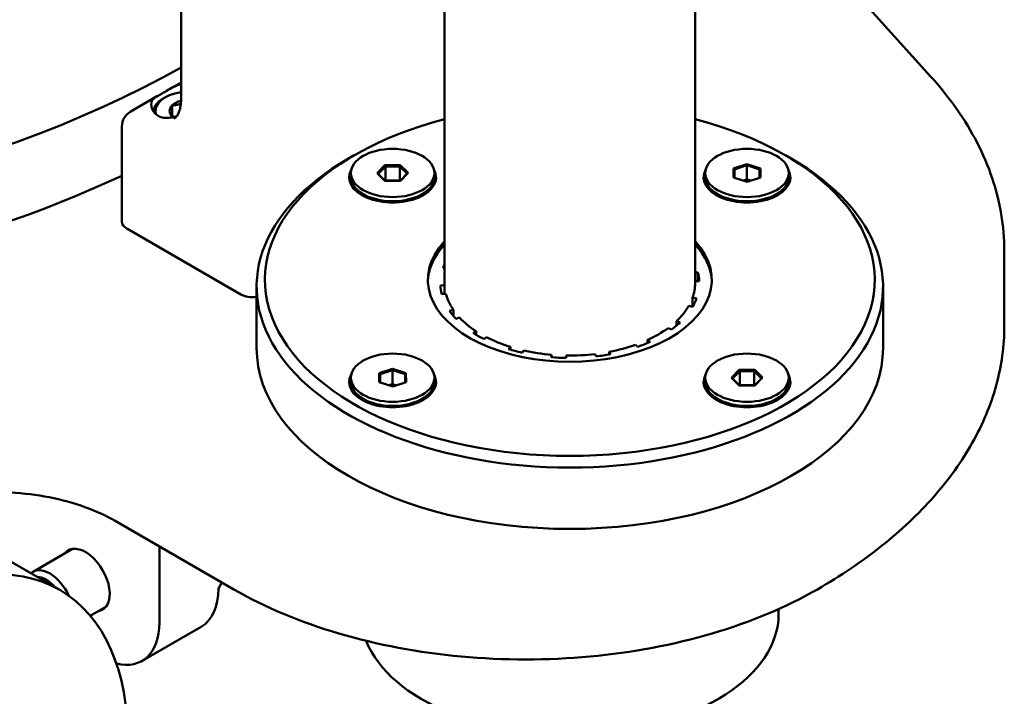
# Model space of a CAD drawing. Header units: millimetres. Extents: x 40 to 4804, y -323 to 2338.
# Tile 32 of 36: x 2801 to 2919, y 1441 to 1522. Entities that reach past the tile are written whole.
import ezdxf

# ---------------------------------------------------------------- set-up
doc = ezdxf.new("R2010")
doc.units = ezdxf.units.MM
doc.header["$LTSCALE"] = 8
doc.layers.add('Visible (ISO)', color=7, linetype='Continuous', lineweight=50)

msp = doc.modelspace()

# ---------------------------------------------------------------- linework, layer by layer
at = {"layer": 'Visible (ISO)'}
for p, q in [((2881.848, 1490.543), (2881.848, 1554.609)), ((2851.848, 1490.543), (2851.848, 1548.631)), ((2910.078, 1515.251), (2881.848, 1546.503)), ((2820.3, 1530.551), (2820.3, 1512.588)), ((2818.736, 1513.657), (2820.3, 1514.559)), ((2814.229, 1511.054), (2817.499, 1512.943)), ((2818.411, 1512.792), (2818.234, 1512.69)), ((2819.207, 1511.793), (2819.21, 1511.794)), ((2819.207, 1511.79), (2819.207, 1511.793)), ((2819.273, 1510.46), (2819.273, 1510.462)), ((2819.276, 1510.459), (2819.273, 1510.46)), ((2805.775, 1453.838), (2709.326, 1509.523)), ((2813.229, 1497.891), (2813.229, 1509.322)), ((2841.038, 1505.852), (2840.331, 1505.444)), ((2892.657, 1505.852), (2893.364, 1505.444)), ((2844.706, 1504.651), (2843.787, 1503.726)), ((2843.902, 1503.645), (2844.764, 1504.512)), ((2846.553, 1504.655), (2844.706, 1504.651)), ((2844.706, 1504.651), (2844.764, 1504.512)), ((2844.764, 1504.512), (2846.496, 1504.515)), ((2844.764, 1504.512), (2844.764, 1502.83)), ((2846.496, 1504.515), (2846.553, 1504.655)), ((2846.496, 1504.515), (2847.366, 1503.651)), ((2846.496, 1504.515), (2846.496, 1502.833)), ((2847.482, 1503.732), (2846.553, 1504.655)), ((2888.055, 1504.796), (2886.458, 1504.26)), ((2886.458, 1504.26), (2886.558, 1504.145)), ((2886.458, 1504.26), (2886.463, 1503.193)), ((2886.558, 1504.145), (2888.056, 1504.648)), ((2889.658, 1504.265), (2888.055, 1504.796)), ((2888.055, 1504.796), (2888.056, 1504.648)), ((2888.056, 1504.648), (2889.558, 1504.15)), ((2888.056, 1504.648), (2888.056, 1502.966)), ((2889.658, 1504.265), (2889.558, 1504.15)), ((2889.663, 1503.199), (2889.658, 1504.265)), ((2840.634, 1503.729), (2840.634, 1503.239)), ((2843.787, 1503.726), (2843.902, 1503.645)), ((2843.787, 1503.726), (2844.715, 1502.804)), ((2844.749, 1502.804), (2843.902, 1503.645)), ((2847.366, 1503.651), (2846.529, 1502.807)), ((2846.563, 1502.807), (2847.482, 1503.732)), ((2847.482, 1503.732), (2847.366, 1503.651)), ((2850.634, 1503.729), (2850.634, 1503.239)), ((2883.061, 1503.729), (2883.061, 1503.239)), ((2886.463, 1503.193), (2888.066, 1502.663)), ((2886.563, 1503.16), (2886.558, 1504.145)), ((2888.066, 1502.663), (2889.663, 1503.199)), ((2889.558, 1504.15), (2889.563, 1503.165)), ((2889.558, 1504.15), (2889.558, 1503.163)), ((2893.061, 1503.729), (2893.061, 1503.239)), ((2844.715, 1502.804), (2846.563, 1502.807)), ((2844.764, 1502.83), (2844.743, 1502.809)), ((2846.496, 1502.833), (2844.764, 1502.83)), ((2846.522, 1502.807), (2846.496, 1502.833)), ((2888.056, 1502.966), (2887.606, 1502.815)), ((2888.515, 1502.813), (2888.056, 1502.966)), ((2843.261, 1500.527), (2842.099, 1501.198)), ((2848.008, 1500.527), (2849.17, 1501.198)), ((2885.687, 1500.527), (2884.525, 1501.198)), ((2890.435, 1500.527), (2891.596, 1501.198)), ((2843.134, 1500.6), (2843.134, 1500.566)), ((2848.134, 1500.6), (2848.134, 1500.566)), ((2885.561, 1500.6), (2885.561, 1500.566)), ((2890.561, 1500.6), (2890.561, 1500.566)), ((2813.815, 1497.075), (2827.447, 1489.204)), ((2918.867, 1485.44), (2918.867, 1494.421)), ((2851.848, 1492.331), (2851.668, 1492.352)), ((2881.848, 1491.811), (2882.184, 1491.84)), ((2882.184, 1491.84), (2882.184, 1490.8)), ((2829.348, 1482.786), (2829.348, 1490.135)), ((2851.354, 1490.283), (2851.854, 1490.291)), ((2851.854, 1489.275), (2851.854, 1490.291)), ((2882.341, 1490.803), (2881.848, 1490.795)), ((2904.348, 1482.786), (2904.348, 1490.135)), ((2852.006, 1489.288), (2851.511, 1489.246)), ((2881.561, 1487.728), (2881.086, 1487.819)), ((2881.538, 1488.792), (2882.027, 1488.733)), ((2881.538, 1488.792), (2881.538, 1487.732)), ((2852.443, 1487.239), (2852.907, 1487.345)), ((2852.907, 1486.63), (2852.907, 1487.345)), ((2853.645, 1486.433), (2853.204, 1486.296)), ((2879.614, 1485.996), (2880.04, 1485.845)), ((2879.614, 1485.996), (2879.614, 1485.468)), ((2855.269, 1484.594), (2855.642, 1484.786)), ((2855.642, 1484.36), (2855.642, 1484.786)), ((2879.006, 1484.992), (2878.614, 1485.171)), ((2856.876, 1484.073), (2856.543, 1483.858)), ((2874.985, 1482.926), (2874.722, 1483.172)), ((2876.151, 1483.75), (2876.461, 1483.523)), ((2876.151, 1483.75), (2876.151, 1483.385)), ((2859.491, 1482.666), (2859.729, 1482.92)), ((2859.729, 1482.594), (2859.729, 1482.92)), ((2861.309, 1482.494), (2861.125, 1482.226)), ((2864.601, 1481.688), (2864.674, 1481.974)), ((2864.674, 1481.682), (2864.674, 1481.974)), ((2866.411, 1481.886), (2866.397, 1481.598)), ((2869.982, 1481.779), (2869.881, 1482.061)), ((2871.566, 1482.322), (2871.723, 1482.048)), ((2871.566, 1482.322), (2871.566, 1482.019)), ((2845.629, 1480.301), (2844.032, 1479.765)), ((2844.132, 1479.65), (2844.032, 1479.765)), ((2844.032, 1479.765), (2844.037, 1478.698)), ((2844.132, 1479.65), (2845.629, 1480.153)), ((2844.137, 1478.665), (2844.132, 1479.65)), ((2847.232, 1479.77), (2845.629, 1480.301)), ((2845.629, 1480.301), (2845.629, 1480.153)), ((2845.629, 1480.153), (2847.132, 1479.655)), ((2845.629, 1480.153), (2845.629, 1478.471)), ((2847.232, 1479.77), (2847.132, 1479.655)), ((2847.132, 1479.655), (2847.137, 1478.67)), ((2847.132, 1479.655), (2847.132, 1478.668)), ((2847.237, 1478.704), (2847.232, 1479.77)), ((2887.132, 1480.157), (2886.213, 1479.231)), ((2886.329, 1479.15), (2887.19, 1480.017)), ((2888.98, 1480.16), (2887.132, 1480.157)), ((2887.132, 1480.157), (2887.19, 1480.017)), ((2887.19, 1480.017), (2888.922, 1480.02)), ((2887.19, 1480.017), (2887.19, 1478.335)), ((2888.98, 1480.16), (2888.922, 1480.02)), ((2888.922, 1480.02), (2889.793, 1479.156)), ((2888.922, 1480.02), (2888.922, 1478.338)), ((2889.908, 1479.237), (2888.98, 1480.16)), ((2840.634, 1479.234), (2840.634, 1478.744)), ((2844.037, 1478.698), (2845.64, 1478.168)), ((2845.629, 1478.471), (2845.18, 1478.32)), ((2846.089, 1478.318), (2845.629, 1478.471)), ((2845.64, 1478.168), (2847.237, 1478.704)), ((2850.634, 1479.234), (2850.634, 1478.744)), ((2883.061, 1479.234), (2883.061, 1478.744)), ((2886.213, 1479.231), (2886.329, 1479.15)), ((2886.213, 1479.231), (2887.142, 1478.309)), ((2887.175, 1478.309), (2886.329, 1479.15)), ((2887.142, 1478.309), (2888.989, 1478.312)), ((2887.19, 1478.335), (2887.17, 1478.314)), ((2888.922, 1478.338), (2887.19, 1478.335)), ((2888.949, 1478.312), (2888.922, 1478.338)), ((2889.793, 1479.156), (2888.955, 1478.312)), ((2888.989, 1478.312), (2889.908, 1479.237)), ((2889.908, 1479.237), (2889.793, 1479.156)), ((2893.061, 1479.234), (2893.061, 1478.744)), ((2843.261, 1476.032), (2842.099, 1476.703)), ((2843.134, 1476.105), (2843.134, 1476.071)), ((2848.008, 1476.032), (2849.17, 1476.703)), ((2848.134, 1476.105), (2848.134, 1476.071)), ((2885.687, 1476.032), (2884.525, 1476.703)), ((2885.561, 1476.105), (2885.561, 1476.071)), ((2890.435, 1476.032), (2891.596, 1476.703)), ((2890.561, 1476.105), (2890.561, 1476.071)), ((2826.603, 1453.906), (2812.404, 1462.103)), ((2802.578, 1456.014), (2807.315, 1458.749)), ((2817.704, 1459.044), (2817.704, 1449.922)), ((2824.775, 1454.005), (2825.189, 1454.722)), ((2809.436, 1450.736), (2811.315, 1451.821)), ((2891.848, 1451.541), (2891.848, 1450.943)), ((2822.704, 1449.427), (2815.633, 1445.344))]:
    msp.add_line(p, q, dxfattribs=at)
msp.add_arc((2815.229, 1509.322), 2, 120, 180, dxfattribs=at)
for centre, major_axis, start_param, end_param in [((2737.801, 1581.786), (118.5, 0), 4.4995327, 5.4853613), ((2737.801, 1565.456), (118.5, 0), 4.6527364, 5.482474), ((2821.239, 1511.159), (-4, 0), 4.9494378, 6.4609092), ((2821.239, 1510.955), (-4.25, 0), 5.4977871, 6.2206721), ((2821.239, 1511.976), (-4.5, 0), 0.0556705, 0.3248442), ((2821.239, 1511.159), (-2.307, 0), 5.7897114, 6.834025), ((2821.239, 1511.159), (2.307, 0), 1.9917588, 2.6452348), ((2821.239, 1511.159), (-2.307, 0), 0.5537236, 0.6016057), ((2866.848, 1490.951), (36.5, 0), 1.994302, 7.430476), ((2866.848, 1490.135), (-37.5, 0), 5.4977871, 10.2101761), ((2737.801, 1557.291), (-120, 0), 1.6415865, 2.2505073), ((2845.634, 1503.199), (5.2, 0), 2.8350381, 6.5897398), ((2845.634, 1503.239), (5, 0), 3.1415927, 6.2831853), ((2888.061, 1503.199), (5.2, 0), 2.8350381, 6.5897398), ((2888.061, 1503.239), (5, 0), 3.1415927, 6.2831853), ((2845.634, 1501.198), (-2.75, 0), 0.3556985, 0.4029381), ((2845.634, 1501.198), (2.75, 0), 5.8802472, 5.9274868), ((2888.061, 1501.198), (-2.75, 0), 0.3556985, 0.4029381), ((2888.061, 1501.198), (2.75, 0), 5.8802472, 5.9274868), ((2815.229, 1497.891), (-2, 0), 0, 0.7853982), ((2866.848, 1490.951), (17, 0), 2.6516353, 6.7731426), ((2866.848, 1490.543), (-17, 0), 5.793228, 6.2623865), ((2866.848, 1490.543), (17, 0), 0.0207988, 0.4899573), ((2866.848, 1490.543), (-15.5, 0), 6.0284973, 6.0795636), ((2866.848, 1490.543), (15.5, 0), 0.0290888, 0.1454441), ((2866.848, 1490.543), (-15.5, 0), 0.0290888, 0.1454441), ((2866.848, 1490.543), (-15, 0), 0, 0.0290888), ((2866.848, 1490.543), (15, 0), 6.0795636, 6.2831853), ((2828.861, 1490.021), (2, 0), 3.9269908, 4.9581473), ((2866.848, 1490.543), (-15, 0), 0.1454441, 0.3781547), ((2866.848, 1490.543), (15, 0), 5.7304977, 5.9632083), ((2866.848, 1490.543), (15.5, 0), 5.9632083, 6.0795636), ((2866.848, 1490.543), (-15.5, 0), 0.3781547, 0.49451), ((2866.848, 1490.543), (-15, 0), 0.49451, 0.7272205), ((2866.848, 1490.543), (-15.5, 0), 2.4725498, 2.5889051), ((2866.848, 1490.543), (-15.5, 0), 0.7272205, 0.8435758), ((2866.848, 1490.543), (-15, 0), 2.2398392, 2.4725498), ((2866.848, 1490.543), (-15, 0), 0.8435758, 1.0762864), ((2866.848, 1490.543), (-15, 0), 1.8907734, 2.1234839), ((2866.848, 1490.543), (-15.5, 0), 2.1234839, 2.2398392), ((2866.848, 1482.786), (37.5, 0), 3.1415927, 6.2831853), ((2866.848, 1490.543), (-15.5, 0), 1.0762864, 1.1926417), ((2866.848, 1490.543), (-15, 0), 1.1926417, 1.4253522), ((2866.848, 1490.543), (-15, 0), 1.5417075, 1.7744181), ((2866.848, 1490.543), (-15.5, 0), 1.7744181, 1.8907734), ((2866.848, 1490.543), (-15.5, 0), 1.4253522, 1.5417075), ((2845.634, 1478.704), (5.2, 0), 2.8350381, 6.5897398), ((2888.061, 1478.704), (5.2, 0), 2.8350381, 6.5897398), ((2845.634, 1478.744), (5, 0), 3.1415927, 6.2831853), ((2888.061, 1478.744), (5, 0), 3.1415927, 6.2831853), ((2845.634, 1476.703), (-2.75, 0), 0.3556985, 0.4029381), ((2845.634, 1476.703), (2.75, 0), 5.8802472, 5.9274868), ((2888.061, 1476.703), (-2.75, 0), 0.3556985, 0.4029381), ((2888.061, 1476.703), (2.75, 0), 5.8802472, 5.9274868), ((2808.865, 1455.025), (-2.05, 3.551), 2.9202782, 6.5044997), ((2804.578, 1452.55), (-2, 3.464), 4.5494072, 6.4175521), ((2804.144, 1452.3), (-1.693, 2.933), 5.039818, 5.9557563), ((2804.144, 1452.3), (-1.6, 2.771), 5.1777627, 5.8178116), ((2817.704, 1458.087), (5, -8.66), 0, 0.7853982), ((2866.848, 1450.943), (25, 0), 3.3651303, 6.2831853), ((2810.633, 1454.005), (5, -8.66), 5.7729015, 7.0685835)]:
    msp.add_ellipse(centre, major_axis=major_axis, ratio=0.5773503, start_param=start_param, end_param=end_param, dxfattribs=at)
for centre, major_axis in [((2845.634, 1503.729), (5, 0)), ((2888.061, 1503.729), (-5, 0)), ((2845.634, 1479.234), (5, 0)), ((2888.061, 1479.234), (-5, 0)), ((2786.025, 1419.63), (-19.75, -34.208))]:
    msp.add_ellipse(centre, major_axis=major_axis, ratio=0.5773503, dxfattribs=at)
for points, knots in [([(2918.867, 1494.421), (2918.867, 1495.883), (2918.745, 1497.345), (2918.26, 1500.248), (2917.896, 1501.691), (2916.936, 1504.538), (2916.339, 1505.944), (2914.921, 1508.703), (2914.1, 1510.058), (2912.245, 1512.704), (2911.211, 1513.995), (2910.078, 1515.251)], [0.78539816, 0.78539816, 0.78539816, 0.78539816, 0.88153927, 0.88153927, 0.97768037, 0.97768037, 1.07382147, 1.07382147, 1.16996257, 1.16996257, 1.26610367, 1.26610367, 1.26610367, 1.26610367]), ([(2816.746, 1511.831), (2816.742, 1511.871), (2816.74, 1511.908), (2816.733, 1512.261), (2816.847, 1512.474), (2817.298, 1512.848), (2817.636, 1513.017), (2818.479, 1513.503), (2818.987, 1513.823), (2819.786, 1514.203), (2820.04, 1514.307), (2820.3, 1514.388)], [0.32259424, 0.32259424, 0.32259424, 0.32259424, 0.34216888, 0.34216888, 0.52097315, 0.52097315, 0.69977741, 0.69977741, 0.87858168, 0.87858168, 0.95793605, 0.95793605, 0.95793605, 0.95793605]), ([(2820.3, 1512.588), (2820.3, 1512.294), (2820.28, 1512.022), (2820.207, 1511.535), (2820.155, 1511.319), (2820.03, 1510.949), (2819.959, 1510.796), (2819.812, 1510.547), (2819.736, 1510.452), (2819.587, 1510.301), (2819.514, 1510.246), (2819.436, 1510.2)], [6.28318531, 6.28318531, 6.28318531, 6.28318531, 6.44026494, 6.44026494, 6.59734457, 6.59734457, 6.75442421, 6.75442421, 6.91150384, 6.91150384, 7.06858347, 7.06858347, 7.06858347, 7.06858347]), ([(2819.797, 1510.537), (2819.757, 1510.523), (2819.716, 1510.51), (2819.092, 1510.314), (2818.524, 1510.268), (2817.674, 1510.466), (2817.328, 1510.671), (2817.052, 1511.024), (2817.011, 1511.084), (2816.974, 1511.147)], [0.59051895, 0.59051895, 0.59051895, 0.59051895, 0.60472894, 0.60472894, 0.81127979, 0.81127979, 0.98097545, 0.98097545, 1.01354733, 1.01354733, 1.01354733, 1.01354733]), ([(2896.485, 1453.906), (2899.267, 1455.511), (2901.838, 1457.249), (2906.5, 1460.953), (2908.589, 1462.92), (2912.23, 1467.045), (2913.781, 1469.203), (2916.292, 1473.666), (2917.253, 1475.971), (2918.54, 1480.664), (2918.867, 1483.052), (2918.867, 1485.44)], [0, 0, 0, 0, 0.15707963, 0.15707963, 0.31415927, 0.31415927, 0.4712389, 0.4712389, 0.62831853, 0.62831853, 0.78539816, 0.78539816, 0.78539816, 0.78539816]), ([(2790.503, 1464.783), (2791.982, 1465.105), (2793.533, 1465.331), (2796.688, 1465.572), (2798.293, 1465.588), (2801.462, 1465.409), (2803.027, 1465.214), (2806.026, 1464.627), (2807.46, 1464.235), (2810.112, 1463.283), (2811.33, 1462.724), (2812.404, 1462.103)], [3.5659824, 3.5659824, 3.5659824, 3.5659824, 3.7952637, 3.7952637, 4.024545, 4.024545, 4.2538263, 4.2538263, 4.4831077, 4.4831077, 4.712389, 4.712389, 4.712389, 4.712389]), ([(2826.603, 1453.906), (2830.314, 1451.763), (2834.575, 1449.98), (2843.801, 1447.265), (2848.766, 1446.335), (2858.94, 1445.405), (2864.148, 1445.405), (2874.322, 1446.335), (2879.287, 1447.265), (2888.513, 1449.98), (2892.774, 1451.763), (2896.485, 1453.906)], [4.712389, 4.712389, 4.712389, 4.712389, 5.0265482, 5.0265482, 5.3407075, 5.3407075, 5.6548668, 5.6548668, 5.969026, 5.969026, 6.2831853, 6.2831853, 6.2831853, 6.2831853])]:
    msp.add_open_spline(points, degree=3, knots=knots, dxfattribs=at)
for points, weights in [([(2819.207, 1511.79), (2819.24, 1510.856), (2819.273, 1510.462)], [1, 1.15374123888, 1]), ([(2820.274, 1512.028), (2819.78, 1511.839), (2819.21, 1511.794)], [1.07621721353, 1.08395777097, 1]), ([(2819.276, 1510.459), (2819.319, 1510.434), (2819.361, 1510.411)], [1, 1.00562083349, 1.0108306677])]:
    msp.add_rational_spline(points, weights, degree=2, dxfattribs=at)

doc.saveas('drawing.dxf')
